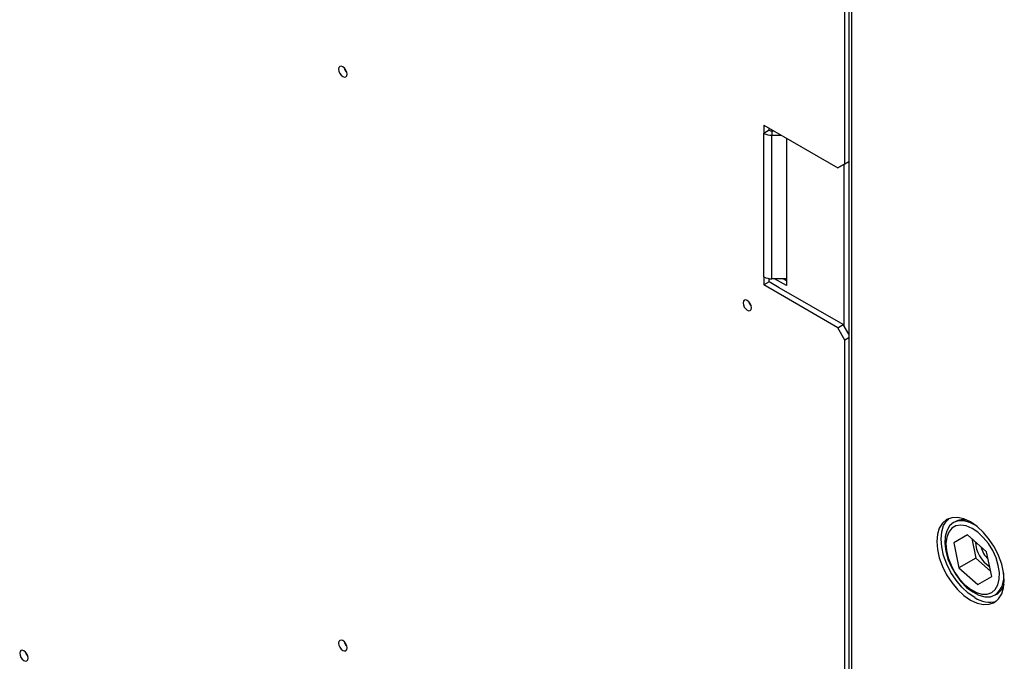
# Model space of a CAD drawing. Header units: millimetres. Extents: x 0 to 844, y -2 to 552.
# Tile 113 of 151: x 666 to 685, y 399 to 411. Entities that reach past the tile are written whole.
import ezdxf

# ---------------------------------------------------------------- set-up
doc = ezdxf.new("R2010")
doc.units = ezdxf.units.MM

msp = doc.modelspace()

# ---------------------------------------------------------------- linework, layer by layer
at = {"color": 7, "linetype": 'Continuous', "lineweight": 25}
for p, q in [((682.138, 429.916), (682.138, 383.558)), ((682.192, 429.804), (682.192, 383.513)), ((682.063, 408.488), (682.063, 421.961)), ((680.448, 409.257), (681.921, 408.406)), ((680.448, 409.257), (680.448, 409.094)), ((680.555, 409.156), (680.448, 409.094)), ((680.555, 409.156), (680.555, 409.195)), ((680.609, 409.143), (680.609, 409.055)), ((680.609, 409.143), (680.645, 409.143)), ((680.448, 406.236), (680.448, 409.094)), ((680.609, 409.055), (680.797, 409.055)), ((680.609, 406.197), (680.609, 409.055)), ((680.897, 408.998), (680.897, 406.06)), ((682.027, 408.467), (682.138, 408.532)), ((682.063, 408.488), (682.138, 408.532)), ((681.921, 408.406), (682.063, 408.488)), ((682.027, 408.467), (681.921, 408.406)), ((680.448, 406.236), (680.448, 406.073)), ((680.555, 406.135), (680.555, 406.201)), ((680.897, 406.197), (680.609, 406.197)), ((680.897, 406.06), (680.658, 406.197)), ((680.897, 406.159), (680.83, 406.197)), ((680.875, 406.197), (680.889, 406.164)), ((680.555, 406.135), (680.448, 406.073)), ((681.921, 405.222), (680.448, 406.073)), ((680.756, 406.019), (680.555, 406.135)), ((680.754, 406.018), (680.756, 406.019)), ((682.027, 405.283), (680.754, 406.018)), ((680.756, 406.019), (680.756, 406.017)), ((681.921, 405.222), (682.027, 405.283)), ((682.063, 404.977), (681.921, 405.222)), ((682.138, 405.09), (682.027, 405.283)), ((682.138, 405.021), (682.063, 404.977)), ((682.063, 391.504), (682.063, 404.977)), ((684.257, 401.356), (684.226, 401.338)), ((684.509, 401.095), (684.232, 400.935)), ((684.509, 401.095), (684.232, 400.935)), ((684.887, 400.759), (684.509, 401.095)), ((684.232, 400.935), (684.333, 400.439)), ((684.59, 401.023), (684.67, 400.633)), ((684.989, 400.264), (684.887, 400.759)), ((684.67, 400.633), (684.333, 400.439)), ((684.67, 400.633), (684.967, 400.37)), ((684.333, 400.439), (684.712, 400.104)), ((684.712, 400.104), (684.989, 400.264)), ((685.058, 399.897), (685.089, 399.915))]:
    msp.add_line(p, q, dxfattribs=at)
at = {"color": 8, "linetype": 'Continuous', "lineweight": 25}
msp.add_line((682.041, 408.476), (682.041, 405.258), dxfattribs=at)
at = {"color": 7, "linetype": 'Continuous', "lineweight": 25, "flags": 128}
for points in [[(672.141, 410.273), (672.135, 410.314), (672.117, 410.356), (672.089, 410.393), (672.057, 410.419), (672.025, 410.43), (671.997, 410.425), (671.979, 410.404), (671.973, 410.37), (671.979, 410.33), (671.997, 410.288), (672.025, 410.251), (672.057, 410.225), (672.089, 410.213), (672.117, 410.219), (672.135, 410.24), (672.141, 410.273)], [(680.202, 405.62), (680.196, 405.661), (680.178, 405.703), (680.15, 405.74), (680.118, 405.766), (680.086, 405.777), (680.058, 405.771), (680.04, 405.75), (680.034, 405.717), (680.04, 405.676), (680.058, 405.634), (680.086, 405.597), (680.118, 405.571), (680.15, 405.56), (680.178, 405.565), (680.196, 405.586), (680.202, 405.62)], [(684.566, 401.351), (684.434, 401.412), (684.308, 401.441), (684.192, 401.436), (684.089, 401.398), (684.006, 401.329), (683.943, 401.23), (683.905, 401.107), (683.892, 400.962), (683.905, 400.803), (683.943, 400.635), (684.006, 400.465), (684.089, 400.299), (684.192, 400.143), (684.308, 400.004), (684.434, 399.887), (684.566, 399.796), (684.697, 399.735), (684.823, 399.706), (684.94, 399.711), (685.042, 399.749), (685.126, 399.818), (685.188, 399.917), (685.226, 400.04), (685.239, 400.185), (685.226, 400.344), (685.188, 400.512), (685.126, 400.682), (685.042, 400.849), (684.94, 401.004), (684.823, 401.143), (684.697, 401.261), (684.566, 401.351)], [(684.652, 399.845), (684.52, 399.936), (684.394, 400.053), (684.277, 400.192), (684.175, 400.348), (684.092, 400.514), (684.029, 400.685), (683.991, 400.853), (683.978, 401.012), (683.991, 401.156), (684.029, 401.28), (684.092, 401.379), (684.131, 401.417)], [(684.687, 401.268), (684.672, 401.278), (684.55, 401.342), (684.431, 401.373), (684.321, 401.372), (684.226, 401.338), (684.148, 401.272), (684.092, 401.178), (684.061, 401.059), (684.054, 400.921), (684.073, 400.77), (684.117, 400.612), (684.184, 400.454), (684.271, 400.303), (684.375, 400.166), (684.489, 400.049), (684.611, 399.957), (684.734, 399.893), (684.852, 399.861), (684.962, 399.863), (685.058, 399.897)], [(684.988, 399.945), (685.06, 400.008), (685.111, 400.097), (685.139, 400.211), (685.142, 400.342), (685.12, 400.486), (685.075, 400.634), (685.008, 400.781), (684.922, 400.92), (684.821, 401.044), (684.711, 401.147), (684.596, 401.224), (684.481, 401.272), (684.373, 401.288), (684.276, 401.273), (684.194, 401.226), (684.132, 401.149), (684.092, 401.047), (684.077, 400.924), (684.086, 400.786), (684.12, 400.639), (684.177, 400.49), (684.254, 400.346), (684.347, 400.214), (684.454, 400.1), (684.567, 400.01), (684.682, 399.947), (684.794, 399.914), (684.898, 399.914), (684.988, 399.945)], [(672.141, 398.842), (672.135, 398.883), (672.117, 398.925), (672.089, 398.962), (672.057, 398.988), (672.025, 398.999), (671.997, 398.993), (671.979, 398.972), (671.973, 398.939), (671.979, 398.898), (671.997, 398.856), (672.025, 398.819), (672.057, 398.793), (672.089, 398.782), (672.117, 398.787), (672.135, 398.808), (672.141, 398.842)], [(665.787, 398.639), (665.78, 398.68), (665.762, 398.722), (665.735, 398.759), (665.703, 398.785), (665.67, 398.796), (665.643, 398.791), (665.625, 398.77), (665.618, 398.736), (665.625, 398.695), (665.643, 398.653), (665.67, 398.616), (665.703, 398.59), (665.735, 398.579), (665.762, 398.584), (665.78, 398.605), (665.787, 398.639)]]:
    msp.add_lwpolyline(points, dxfattribs=at)
at = {"color": 7, "linetype": 'Continuous', "lineweight": 25}
for centre, radius, start, end in [((672.272, 410.446), 0.195, 193.624, 226.3712), ((680.607, 409.253), 0.11, 241.9606, 271.144), ((680.602, 409.384), 0.329, 241.96, 271.1437), ((680.602, 406.526), 0.329, 241.96, 271.1437), ((680.333, 405.792), 0.195, 193.6223, 226.3726), ((684.417, 401.05), 0.345, 75.4549, 117.5217), ((685.264, 400.977), 0.601, 181.8352, 238.16), ((685.303, 400.999), 0.549, 194.563, 225.4294), ((684.757, 400.266), 0.476, 309.2079, 7.9134), ((684.904, 400.206), 0.345, 302.4829, 344.5377), ((684.938, 400.255), 0.5, 235.0604, 286.8719), ((672.272, 399.014), 0.195, 193.6217, 226.373), ((665.92, 398.813), 0.196, 194.801, 225.1934)]:
    msp.add_arc(centre, radius, start, end, dxfattribs=at)

doc.saveas('drawing.dxf')
